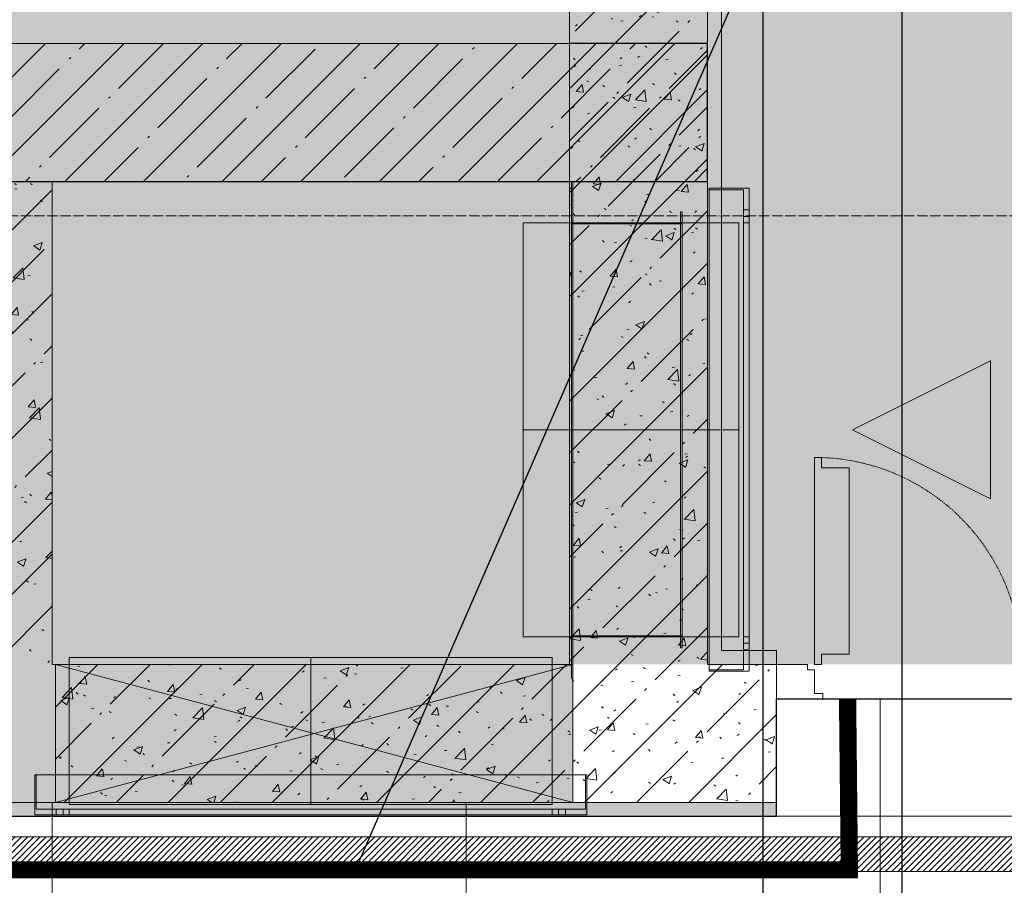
# Model space of a CAD drawing. Header units: millimetres. Extents: x -531352 to 178656, y -69521 to 326874.
# Tile 227 of 256: x -166450 to -165023, y 295566 to 296821. Entities that reach past the tile are written whole.
import ezdxf
from ezdxf import colors
from ezdxf.entities.mleader import LeaderData, LeaderLine
from ezdxf.math import Vec2, Vec3

# ---------------------------------------------------------------- set-up
doc = ezdxf.new("R2010")
doc.units = ezdxf.units.MM
for name, pattern in [('( Hidden )', [0.375, 0.25, -0.125]), ('-D1-02х01', [3, 2, -1]), ('-D1-03x03', [6, 3, -3]), ('-D1d1-15x02', [19, 15, -2, 0, -2]), ('DASHDOT', [25.4, 12.7, -6.35, 0, -6.35])]:
    doc.linetypes.add(name, pattern=pattern)
doc.layers.get('Defpoints').update_dxf_attribs({"color": 31})
for name, color, linetype, lineweight in [('_0', 7, 'Continuous', 13), ('A-DETL-GENF', 7, 'Continuous', 5), ('A-DOOR', 7, 'Continuous', 5), ('A-GENM-HDLN', 7, '-D1-03x03', 5), ('A-GLAZ', 7, 'Continuous', 5), ('A-WALL', 7, 'Continuous', 5), ('A-WALL-FNSH', 8, 'Continuous', 5), ('dim_pot', 183, 'Continuous', 9), ('dim_razv', 93, 'DASHDOT', 9), ('I-WALL', 7, 'Continuous', 5), ('M-EQPM', 7, 'Continuous', 5), ('pot', 183, 'Continuous', 15), ('pot sh', 183, 'Continuous', 15), ('S-GRID', 7, 'Continuous', 5)]:
    doc.layers.add(name, color=color, linetype=linetype, lineweight=lineweight)
doc.layers.add('PDF13_0', color=30, linetype='Continuous', true_color=0xff7f00)
doc.layers.add('PDF7_Geometry', color=7, linetype='Continuous', true_color=0xaaaaaa)
doc.layers.add('pol', color=7, linetype='Continuous', lineweight=15, true_color=0x738991)
doc.layers.add('Сводный план', color=1, linetype='Continuous', lineweight=0, true_color=0xff0000)
doc.styles.add('In tre', font='isocpeur.ttf', dxfattribs={"width": 0.8, "oblique": 10})
pattern_1 = [(45, (-192252.93, 285886.61), (-75.43415, 75.43415), [106.68, -17.78, 3.556, -17.78]), (45, (-192252.93, 285962), (-75.43415, 75.43415), []), (50, (-192252.93, 285886.61), (127.5292, -11.15758), [13.335, -146.685]), (355, (-192252.93, 285886.61), (-24.66966, 133.74), [10.668, -117.348]), (100.451, (-192242.31, 285885.68), (102.85973, 122.5818), [11.333, -124.663]), (46.184, (-192252.93, 285922.17), (189.75516, -29.4304), [20.002, -220.027]), (96.636, (-192237.12, 285919.72), (166.1822, 173.1996), [17, -186.995]), (351.184, (-192252.93, 285922.17), (166.1839, 173.1976), [16.002, -176.022]), (21, (-192235.15, 285913.28), (106.13027, -71.58603), [13.335, -146.685]), (326, (-192235.15, 285913.28), (43.2619, 128.93175), [10.668, -117.348]), (71.451, (-192226.31, 285907.32), (149.392, 57.34505), [11.333, -124.663]), (37.5, (-192252.935, 285886.614), (2.16223, 59.18836), [3.353, -112.573, 3.353, -115.773, -117.792]), (37.5, (-192252.935, 285886.614), (2.16223, 59.18836), [-235.052, 3.353, -114.44]), (7.5, (-192252.935, 285886.614), (46.77386, 70.12615), [3.353, -64.567, 3.353, -109.906, -44.894]), (7.5, (-192252.935, 285886.614), (46.77386, 70.12615), [-181.178, 3.353, -41.542]), (327.5, (-192292.584, 285886.614), (94.91367, -4.01009), [3.353, -41.097, 3.353, -135.331, -184.023]), (327.5, (-192292.584, 285886.614), (94.91367, -4.01009), [-183.134, 3.353, -180.67]), (317.5, (-192310.36, 285886.61), (103.69057, 17.79882), [3.353, -54.432, 3.353, -88.748, -130.683]), (317.5, (-192310.36, 285886.61), (103.69057, 17.79882), [-149.885, 3.353, -127.33])]

# ---------------------------------------------------------------- blocks, each defined once
blk = doc.blocks.new('ghftytytd')
at = {"layer": 'PDF7_Geometry', "color": 3, "lineweight": 18, "true_color": 0x00ff00}
for points in [[(26653, 9930), (26653, 10650), (26655, 10650), (26653, 10650), (26653, 9930), (26655, 9930)], [(26655, 10650), (26655, 9930)], [(26910.2, 10640), (26910.2, 9940), (26852.2, 9940), (26910.2, 9940), (26910.2, 10640), (26852.2, 10640)], [(26852.2, 9940), (26852.2, 10640)], [(26852.2, 9942), (26902.2, 9942), (26852.2, 9942), (26852.2, 10638), (26902.2, 10638), (26852.2, 10638)], [(26902.2, 9942), (26902.2, 10638)], [(26811, 9974), (26811, 10606), (26813, 10606), (26811, 10606), (26811, 9974), (26813, 9974), (26813, 10606), (26813, 9974)], [(26902.2, 10609), (26910.2, 10609)], [(26902.2, 10609), (26902.2, 10608.8), (26902.2, 10608.3), (26902.2, 10607.5), (26902.2, 10606.5), (26902.2, 10605.3), (26902.2, 10604), (26902.2, 10602.7), (26902.2, 10601.5), (26902.2, 10600.5), (26902.2, 10599.6), (26902.2, 10599.1), (26902.2, 10599), (26902.2, 10599.1), (26902.2, 10599.6), (26902.2, 10600.5), (26902.2, 10601.5), (26902.2, 10602.7), (26902.2, 10604), (26902.2, 10605.3), (26902.2, 10606.5), (26902.2, 10607.5), (26902.2, 10608.3), (26902.2, 10608.8)], [(26910.2, 10599), (26910.2, 10599.1), (26910.2, 10599.6), (26910.2, 10600.5), (26910.2, 10601.5), (26910.2, 10602.7), (26910.2, 10604), (26910.2, 10605.3), (26910.2, 10606.5), (26910.2, 10607.5), (26910.2, 10608.3), (26910.2, 10608.8), (26910.2, 10609), (26910.2, 10608.8), (26910.2, 10608.3), (26910.2, 10607.5), (26910.2, 10606.5), (26910.2, 10605.3), (26910.2, 10604), (26910.2, 10602.7), (26910.2, 10601.5), (26910.2, 10600.5), (26910.2, 10599.6), (26910.2, 10599.1)], [(26583, 9990), (26583, 10590)], [(26653, 10590.1), (26813, 10590.1)], [(26653, 10590.1), (26653, 10589.9)], [(26653, 9990), (26653, 10590)], [(26653, 10589.9), (26813, 10589.9)], [(26813, 9991.5), (26813, 10588.5), (26653, 10588.5), (26813, 10588.5), (26813, 9991.5), (26653, 9991.5)], [(26653, 10588.5), (26653, 9991.5)], [(26655, 9990), (26655, 10590), (26811, 10590), (26655, 10590), (26655, 9990), (26811, 9990)], [(26811, 10590), (26811, 9990)], [(26813, 10590.1), (26813, 10589.9)], [(26895.2, 10590), (26895.2, 9990)], [(26910.2, 10599), (26902.2, 10599)], [(26902.2, 9990), (26910.2, 9990), (26902.2, 9990), (26902.2, 10590), (26910.2, 10590), (26902.2, 10590)], [(26910.2, 9990), (26910.2, 10590)], [(27260.2, 10190), (27060.2, 10290), (27260.2, 10390)], [(27260.2, 10390), (27260.2, 10190), (27060.2, 10290)], [(26653, 9990), (26583, 9990)], [(26653, 9990.1), (26813, 9990.1)], [(26653, 9990.1), (26653, 9989.9)], [(26653, 9990), (26895.2, 9990)], [(26653, 9989.9), (26813, 9989.9)], [(26813, 9990.1), (26813, 9989.9)], [(26902.2, 9981), (26910.2, 9981)], [(26902.2, 9981), (26902.2, 9980.8), (26902.2, 9980.3), (26902.2, 9979.5), (26902.2, 9978.5), (26902.2, 9977.3), (26902.2, 9976), (26902.2, 9974.7), (26902.2, 9973.5), (26902.2, 9972.5), (26902.2, 9971.6), (26902.2, 9971.1), (26902.2, 9971), (26902.2, 9971.1), (26902.2, 9971.6), (26902.2, 9972.5), (26902.2, 9973.5), (26902.2, 9974.7), (26902.2, 9976), (26902.2, 9977.3), (26902.2, 9978.5), (26902.2, 9979.5), (26902.2, 9980.3), (26902.2, 9980.8)], [(26910.2, 9971), (26910.2, 9971.1), (26910.2, 9971.6), (26910.2, 9972.5), (26910.2, 9973.5), (26910.2, 9974.7), (26910.2, 9976), (26910.2, 9977.3), (26910.2, 9978.5), (26910.2, 9979.5), (26910.2, 9980.3), (26910.2, 9980.8), (26910.2, 9981), (26910.2, 9980.8), (26910.2, 9980.3), (26910.2, 9979.5), (26910.2, 9978.5), (26910.2, 9977.3), (26910.2, 9976), (26910.2, 9974.7), (26910.2, 9973.5), (26910.2, 9972.5), (26910.2, 9971.6), (26910.2, 9971.1)], [(25925, 9960), (26625, 9960)], [(25925, 9747), (25925, 9960)], [(26625, 9747), (26625, 9960)], [(26910.2, 9971), (26902.2, 9971)], [(26675, 9732), (25875, 9732), (25875, 9790), (25875, 9732), (26675, 9732), (26675, 9790)], [(25875, 9790), (26675, 9790)], [(25877, 9790), (25877, 9740), (25877, 9790), (26673, 9790), (26673, 9740), (26673, 9790)], [(25925, 9747), (26625, 9747)], [(25877, 9740), (26673, 9740)], [(25906, 9732), (25906, 9740)], [(25916, 9740), (25915.8, 9740), (25915.3, 9740), (25914.5, 9740), (25913.5, 9740), (25912.3, 9740), (25911, 9740), (25909.7, 9740), (25908.5, 9740), (25907.4, 9740), (25906.6, 9740), (25906.1, 9740), (25906, 9740), (25906.1, 9740), (25906.6, 9740), (25907.4, 9740), (25908.5, 9740), (25909.7, 9740), (25911, 9740), (25912.3, 9740), (25913.5, 9740), (25914.5, 9740), (25915.3, 9740), (25915.8, 9740)], [(25906, 9732), (25906.1, 9732), (25906.6, 9732), (25907.4, 9732), (25908.5, 9732), (25909.7, 9732), (25911, 9732), (25912.3, 9732), (25913.5, 9732), (25914.5, 9732), (25915.3, 9732), (25915.8, 9732), (25916, 9732), (25915.8, 9732), (25915.3, 9732), (25914.5, 9732), (25913.5, 9732), (25912.3, 9732), (25911, 9732), (25909.7, 9732), (25908.5, 9732), (25907.4, 9732), (25906.6, 9732), (25906.1, 9732)], [(25916, 9740), (25916, 9732)], [(25925, 9740), (25925, 9732), (25925, 9740), (26625, 9740), (26625, 9732), (26625, 9740)], [(25925, 9732), (26625, 9732)], [(26634, 9732), (26634, 9740)], [(26644, 9740), (26643.8, 9740), (26643.3, 9740), (26642.5, 9740), (26641.5, 9740), (26640.3, 9740), (26639, 9740), (26637.7, 9740), (26636.5, 9740), (26635.4, 9740), (26634.6, 9740), (26634.2, 9740), (26634, 9740), (26634.2, 9740), (26634.6, 9740), (26635.4, 9740), (26636.5, 9740), (26637.7, 9740), (26639, 9740), (26640.3, 9740), (26641.5, 9740), (26642.5, 9740), (26643.3, 9740), (26643.8, 9740)], [(26634, 9732), (26634.2, 9732), (26634.6, 9732), (26635.4, 9732), (26636.5, 9732), (26637.7, 9732), (26639, 9732), (26640.3, 9732), (26641.5, 9732), (26642.5, 9732), (26643.3, 9732), (26643.8, 9732), (26644, 9732), (26643.8, 9732), (26643.3, 9732), (26642.5, 9732), (26641.5, 9732), (26640.3, 9732), (26639, 9732), (26637.7, 9732), (26636.5, 9732), (26635.4, 9732), (26634.6, 9732), (26634.2, 9732)], [(26644, 9740), (26644, 9732)]]:
    blk.add_lwpolyline(points, close=True, dxfattribs=at)
for points in [[(26902.2, 10609), (26902.2, 10608.8), (26902.2, 10608.3), (26902.2, 10607.5), (26902.2, 10606.5), (26902.2, 10605.3), (26902.2, 10604), (26902.2, 10602.7), (26902.2, 10601.5), (26902.2, 10600.5), (26902.2, 10599.6), (26902.2, 10599.1), (26902.2, 10599)], [(26902.2, 10599), (26902.2, 10599.1), (26902.2, 10599.6), (26902.2, 10600.5), (26902.2, 10601.5), (26902.2, 10602.7), (26902.2, 10604), (26902.2, 10605.3), (26902.2, 10606.5), (26902.2, 10607.5), (26902.2, 10608.3), (26902.2, 10608.8), (26902.2, 10609)], [(26910.2, 10599), (26910.2, 10599.1), (26910.2, 10599.6), (26910.2, 10600.5), (26910.2, 10601.5), (26910.2, 10602.7), (26910.2, 10604), (26910.2, 10605.3), (26910.2, 10606.5), (26910.2, 10607.5), (26910.2, 10608.3), (26910.2, 10608.8), (26910.2, 10609)], [(26910.2, 10609), (26910.2, 10608.8), (26910.2, 10608.3), (26910.2, 10607.5), (26910.2, 10606.5), (26910.2, 10605.3), (26910.2, 10604), (26910.2, 10602.7), (26910.2, 10601.5), (26910.2, 10600.5), (26910.2, 10599.6), (26910.2, 10599.1), (26910.2, 10599)], [(26583, 10590), (26653, 10590)], [(26583, 10590), (26653, 10590)], [(26813, 10590), (26653, 10590)], [(26653, 10590), (26653, 9990)], [(26653, 9990), (26653, 10590)], [(26653, 10590), (26813, 10590)], [(26653, 10590), (26653, 9990)], [(26653, 9990), (26653, 10590)], [(26653, 10590), (26895.2, 10590)], [(26895.2, 10590), (26653, 10590)], [(26653, 10590), (26813, 10590)], [(26813, 10590), (26653, 10590)], [(26653, 9990), (26653, 10590)], [(26653, 10590), (26813, 10590)], [(26813, 10590), (26653, 10590)], [(26653, 10590), (26653, 9990)], [(26653, 9990), (26653, 10590)], [(26653, 10590), (26813, 10590)], [(26653, 9990), (26653, 10590)], [(26653, 10590), (26813, 10590)], [(26813, 9990), (26813, 10590)], [(26813, 10590), (26813, 9990)], [(26813, 10590), (26813, 9990)], [(26813, 9990), (26813, 10590)], [(26813, 10590), (26813, 9990)], [(26813, 10590), (26813, 9990)], [(26895.2, 10290), (26653, 10290), (26583, 10290)], [(26653, 9990), (26813, 9990)], [(26813, 9990), (26653, 9990)], [(26653, 9990), (26813, 9990)], [(26813, 9990), (26653, 9990)], [(26813, 9990), (26653, 9990)], [(26653, 9990), (26813, 9990)], [(26813, 9990), (26653, 9990)], [(26813, 9990), (26653, 9990)], [(26902.2, 9981), (26902.2, 9980.8), (26902.2, 9980.3), (26902.2, 9979.5), (26902.2, 9978.5), (26902.2, 9977.3), (26902.2, 9976), (26902.2, 9974.7), (26902.2, 9973.5), (26902.2, 9972.5), (26902.2, 9971.6), (26902.2, 9971.1), (26902.2, 9971)], [(26902.2, 9971), (26902.2, 9971.1), (26902.2, 9971.6), (26902.2, 9972.5), (26902.2, 9973.5), (26902.2, 9974.7), (26902.2, 9976), (26902.2, 9977.3), (26902.2, 9978.5), (26902.2, 9979.5), (26902.2, 9980.3), (26902.2, 9980.8), (26902.2, 9981)], [(26910.2, 9971), (26910.2, 9971.1), (26910.2, 9971.6), (26910.2, 9972.5), (26910.2, 9973.5), (26910.2, 9974.7), (26910.2, 9976), (26910.2, 9977.3), (26910.2, 9978.5), (26910.2, 9979.5), (26910.2, 9980.3), (26910.2, 9980.8), (26910.2, 9981)], [(26910.2, 9981), (26910.2, 9980.8), (26910.2, 9980.3), (26910.2, 9979.5), (26910.2, 9978.5), (26910.2, 9977.3), (26910.2, 9976), (26910.2, 9974.7), (26910.2, 9973.5), (26910.2, 9972.5), (26910.2, 9971.6), (26910.2, 9971.1), (26910.2, 9971)], [(26275, 9747), (26275, 9960)], [(25916, 9740), (25915.8, 9740), (25915.3, 9740), (25914.5, 9740), (25913.5, 9740), (25912.3, 9740), (25911, 9740), (25909.7, 9740), (25908.5, 9740), (25907.4, 9740), (25906.6, 9740), (25906.1, 9740), (25906, 9740)], [(25906, 9740), (25906.1, 9740), (25906.6, 9740), (25907.4, 9740), (25908.5, 9740), (25909.7, 9740), (25911, 9740), (25912.3, 9740), (25913.5, 9740), (25914.5, 9740), (25915.3, 9740), (25915.8, 9740), (25916, 9740)], [(25906, 9732), (25906.1, 9732), (25906.6, 9732), (25907.4, 9732), (25908.5, 9732), (25909.7, 9732), (25911, 9732), (25912.3, 9732), (25913.5, 9732), (25914.5, 9732), (25915.3, 9732), (25915.8, 9732), (25916, 9732)], [(25916, 9732), (25915.8, 9732), (25915.3, 9732), (25914.5, 9732), (25913.5, 9732), (25912.3, 9732), (25911, 9732), (25909.7, 9732), (25908.5, 9732), (25907.4, 9732), (25906.6, 9732), (25906.1, 9732), (25906, 9732)], [(26644, 9740), (26643.8, 9740), (26643.3, 9740), (26642.5, 9740), (26641.5, 9740), (26640.3, 9740), (26639, 9740), (26637.7, 9740), (26636.5, 9740), (26635.4, 9740), (26634.6, 9740), (26634.2, 9740), (26634, 9740)], [(26634, 9740), (26634.2, 9740), (26634.6, 9740), (26635.4, 9740), (26636.5, 9740), (26637.7, 9740), (26639, 9740), (26640.3, 9740), (26641.5, 9740), (26642.5, 9740), (26643.3, 9740), (26643.8, 9740), (26644, 9740)], [(26634, 9732), (26634.2, 9732), (26634.6, 9732), (26635.4, 9732), (26636.5, 9732), (26637.7, 9732), (26639, 9732), (26640.3, 9732), (26641.5, 9732), (26642.5, 9732), (26643.3, 9732), (26643.8, 9732), (26644, 9732)], [(26644, 9732), (26643.8, 9732), (26643.3, 9732), (26642.5, 9732), (26641.5, 9732), (26640.3, 9732), (26639, 9732), (26637.7, 9732), (26636.5, 9732), (26635.4, 9732), (26634.6, 9732), (26634.2, 9732), (26634, 9732)]]:
    blk.add_lwpolyline(points, dxfattribs=at)
blk = doc.blocks.new('kggfdrrrv44')
at = {"layer": 'PDF13_0', "lineweight": 25}
blk.add_lwpolyline([(29955.2, 19533.6), (27195, 19533.6), (27195, 15774.4), (26922, 15774.4), (26428.8, 15774.4), (26428.8, 15964.9), (26922, 15964.9), (26922, 19533.6), (20796.3, 19533.6), (20796.3, 19171.7), (20434.4, 19171.7), (20434.4, 19533.6), (19418.4, 19533.6), (19418.4, 9301.6), (26930.5, 9301.6), (26930.5, 11009.8), (27131.5, 11009.8), (27131.5, 9301.6), (30393.3, 9301.6)], dxfattribs=at)
blk = doc.blocks.new('A_DOR_Door - INT_1_Double_50_1450Wx2200_ЛК-7186563-50_AS_M_L23')
at = {"layer": 'A-DOOR'}
for p, q in [((658, -50), (725, -50)), ((658, -58), (658, -50)), ((725, -50), (725, -100)), ((670, -58), (658, -58)), ((670, -92), (670, -58)), ((680, -92), (670, -92)), ((680, -100), (680, -92)), ((660, -100), (670, -100)), ((660, -115), (660, -100)), ((670, -100), (670, -400)), ((670, -100), (670, -190)), ((725, -100), (680, -100)), ((620, -115), (660, -115)), ((620, -190), (620, -115)), ((620, -310), (620, -190)), ((670, -190), (670, -310)), ((620, -385), (620, -310)), ((670, -310), (670, -400)), ((660, -385), (620, -385)), ((660, -400), (660, -385)), ((670, -400), (660, -400))]:
    blk.add_line(p, q, dxfattribs=at)
at = {"layer": 'A-DOOR', "linetype": '-D1-02х01'}
blk.add_arc((670, -100), 300, 180, 270, dxfattribs=at)
blk = doc.blocks.new('A_MEQ_OpeningWall-Rectangular - ОВ-5347953-50_AS_M_L23')
at = {"layer": 'A-DETL-GENF', "true_color": 0x808080, "transparency": 33554534}
blk.add_hatch(color=8, dxfattribs=at).paths.add_polyline_path([(366.9, 100), (-250, 100), (-250, -100), (500, -100), (500, 100)])
at = {"layer": 'A-DETL-GENF'}
for p, q in [((500, 100), (-250, -100)), ((-250, 100), (500, -100)), ((500, 100), (-250, 100)), ((-250, 100), (-250, -100)), ((500, -100), (500, 100)), ((-250, -100), (500, -100))]:
    blk.add_line(p, q, dxfattribs=at)
at = {"layer": 'A-GLAZ'}
for p, q in [((-250, 100), (-250, -100)), ((500, 100), (500, -100))]:
    blk.add_line(p, q, dxfattribs=at)
blk = doc.blocks.new('A_MEQ_OpeningShaft-Rectangular - ОВ-4799915-50_AS_M_L23')
at = {"layer": 'A-DETL-GENF'}
for p in [(1900, 0), (0, -1930)]:
    blk.add_line(p, (1900, -1930), dxfattribs=at)
at = {"layer": 'A-GENM-HDLN'}
for p, q in [((1900, -1930), (1900, 0)), ((0, -1930), (1900, -1930))]:
    blk.add_line(p, q, dxfattribs=at)

msp = doc.modelspace()

# ---------------------------------------------------------------- hatches: boundary and pattern name
at = {"layer": '_0', "transparency": 33554534}
h = msp.add_hatch(color=252, dxfattribs=at)
h.dxf.hatch_style = 1
h.paths.add_polyline_path([(-154802.1, 285385.8), (-192753.7, 285385.8), (-192753.7, 315337.4), (-154802.1, 315337.4)])
h.paths.add_polyline_path([(-161802.9, 295886.6), (-161802.9, 295486.6), (-161302.9, 295486.6), (-161302.9, 292636.6), (-163402.9, 292636.6), (-163402.9, 293836.6), (-183902.9, 293836.6), (-183902.9, 292636.6), (-186502.9, 292636.6), (-186502.9, 295036.6), (-186002.9, 295036.6), (-186002.9, 295886.6), (-183902.9, 295886.6), (-183902.9, 299936.6), (-179002.9, 299936.6), (-179002.9, 298436.6), (-177402.9, 298436.6), (-177402.9, 304836.6), (-185752.9, 304836.6), (-185752.9, 306636.6), (-185753.5, 306636.6), (-185753.5, 306836.6), (-183902.9, 306836.6), (-183902.9, 306886.6), (-163952.9, 306886.6), (-163952.9, 308636.6), (-160672.9, 308636.6), (-160672.9, 306636.6), (-161752.9, 306636.6), (-161752.9, 304836.6), (-169802.9, 304836.6), (-169802.9, 295886.6)], flags=16)
at = {"layer": 'A-WALL'}
h = msp.add_hatch(dxfattribs=at)
h.set_pattern_fill('FP_1', color=256, style=0, pattern_type=2)
h.set_pattern_definition([(45, (-192252.935, 285886.614), (-57.02463, 57.02463), []), (45, (-192195.91, 285886.614), (-57.02463, 57.02463), [100.806, -20.161, 3.353, -16.808])])
h.paths.add_polyline_path([(-167719.6, 296586.6), (-165452.9, 296586.6), (-165452.9, 296786.6), (-168602.9, 296786.6), (-168602.9, 296586.6), (-167752.9, 296586.6)])
at = {"layer": 'I-WALL'}
h = msp.add_hatch(dxfattribs=at)
h.set_pattern_fill('FP_43', color=256, style=0, pattern_type=2)
h.set_pattern_definition(pattern_1)
h.paths.add_polyline_path([(-165452.9, 295886.6), (-165452.9, 297736.6), (-165652.9, 297736.6), (-165652.9, 295886.6), (-165648.1, 295886.6)])
at = {"layer": 'I-WALL', "true_color": 0xf5f3ef}
for points in [[(-165432.9, 296686.6), (-165432.9, 297716.6), (-165452.9, 297716.6), (-165452.9, 296686.6)], [(-165432.9, 295886.6), (-165432.9, 296686.6), (-165452.9, 296686.6), (-165452.9, 295886.6)], [(-165352.9, 295886.6), (-165352.9, 295906.6), (-165432.9, 295906.6), (-165432.9, 295886.6)], [(-165552.9, 295666.6), (-165552.9, 295686.6), (-166502.9, 295686.6), (-166502.9, 295666.6), (-165648.1, 295666.6)]]:
    msp.add_hatch(color=7, dxfattribs=at).paths.add_polyline_path(points)
at = {"layer": 'I-WALL'}
h = msp.add_hatch(dxfattribs=at)
h.set_pattern_fill('FP_43', color=256, style=0, pattern_type=2)
h.set_pattern_definition(pattern_1)
h.paths.add_polyline_path([(-166402.9, 295886.6), (-166402.9, 296586.6), (-166602.9, 296586.6), (-166602.9, 295886.6)])
h = msp.add_hatch(dxfattribs=at)
h.set_pattern_fill('FP_43', color=256, style=0, pattern_type=2)
h.set_pattern_definition(pattern_1)
h.paths.add_polyline_path([(-166502.9, 295686.6), (-166398.1, 295686.6), (-166398.1, 295886.6), (-166602.9, 295886.6), (-166602.9, 295686.6)])
h.paths.add_polyline_path([(-167422.4, 295686.6), (-167002.9, 295686.6), (-167002.9, 295886.6), (-168602.9, 295886.6), (-168602.9, 295686.6), (-168502.9, 295686.6)])
h.paths.add_polyline_path([(-169552.9, 295686.6), (-169552.9, 295886.6), (-169602.9, 295886.6), (-169602.9, 295686.6)])
h = msp.add_hatch(dxfattribs=at)
h.set_pattern_fill('FP_43', color=256, style=0, pattern_type=2)
h.set_pattern_definition(pattern_1)
h.paths.add_polyline_path([(-165652.9, 295686.6), (-165652.9, 295886.6), (-166398.1, 295886.6), (-166398.1, 295686.6), (-166264.9, 295686.6)])
h = msp.add_hatch(dxfattribs=at)
h.set_pattern_fill('FP_43', color=256, style=0, pattern_type=2)
h.set_pattern_definition(pattern_1)
h.paths.add_polyline_path([(-165648.1, 295686.6), (-165648.1, 295886.6), (-165652.9, 295886.6), (-165652.9, 295686.6)])
h = msp.add_hatch(dxfattribs=at)
h.set_pattern_fill('FP_43', color=256, style=0, pattern_type=2)
h.set_pattern_definition(pattern_1)
h.paths.add_polyline_path([(-165552.9, 295686.6), (-165352.9, 295686.6), (-165352.9, 295886.6), (-165648.1, 295886.6), (-165648.1, 295686.6)])
at = {"layer": 'I-WALL', "true_color": 0xf5f3ef}
h = msp.add_hatch(color=7, dxfattribs=at)
h.paths.add_polyline_path([(-163902.9, 295666.6), (-163777.9, 295666.6), (-163777.9, 295686.6), (-163902.9, 295686.6)])
h.paths.add_polyline_path([(-165352.9, 295666.6), (-165352.9, 295686.6), (-165552.9, 295686.6), (-165552.9, 295666.6)])

# ---------------------------------------------------------------- linework, layer by layer
at = {"layer": 'A-WALL', "lineweight": 9}
for p, q in [((-165452.9, 297736.6), (-165452.9, 295886.6)), ((-165652.9, 296786.6), (-165652.9, 295886.6)), ((-166402.9, 295886.6), (-166402.9, 296586.6)), ((-165452.9, 295886.6), (-165352.9, 295886.6)), ((-165352.9, 295686.6), (-165352.9, 295886.6)), ((-165352.9, 295686.6), (-165552.9, 295686.6))]:
    msp.add_line(p, q, dxfattribs=at)
at = {"layer": 'A-WALL', "lineweight": 25}
for p, q in [((-165452.9, 296786.6), (-165652.9, 296786.6)), ((-165452.9, 296586.6), (-165452.9, 296786.6)), ((-166852.9, 296586.6), (-165452.9, 296586.6))]:
    msp.add_line(p, q, dxfattribs=at)
at = {"layer": 'A-WALL', "color": 250, "lineweight": 9, "true_color": 0x333333}
for p, q in [((-165652.9, 295886.6), (-166402.9, 295886.6)), ((-165552.9, 295686.6), (-166602.9, 295686.6))]:
    msp.add_line(p, q, dxfattribs=at)
at = {"layer": 'A-WALL-FNSH'}
for p, q in [((-165432.9, 295906.6), (-165432.9, 297716.6)), ((-165352.9, 295906.6), (-165432.9, 295906.6)), ((-165352.9, 295886.6), (-165352.9, 295906.6)), ((-165552.9, 295686.6), (-165552.9, 295686.6)), ((-165352.9, 295666.6), (-165352.9, 295686.6)), ((-166602.9, 295666.6), (-165352.9, 295666.6))]:
    msp.add_line(p, q, dxfattribs=at)
at = {"layer": 'Defpoints'}
msp.add_lwpolyline([(-184652.9, 295666.6), (-178982.9, 295666.6), (-178982.9, 296786.6), (-179152.9, 296786.6), (-179152.9, 298236.6), (-178852.9, 298236.6), (-178852.9, 298386.6), (-177422.9, 298386.6), (-177422.9, 295666.6), (-174582.9, 295666.6), (-174582.9, 295838.9), (-172622.9, 295838.6), (-172622.9, 295666.4), (-165352.9, 295666.6), (-165352.9, 295836.6), (-163902.9, 295836.6)], dxfattribs=at)
at = {"layer": 'S-GRID', "linetype": '-D1d1-15x02'}
msp.add_line((-195212.6, 296536.6), (-153233, 296536.6), dxfattribs=at)

# ---------------------------------------------------------------- block references
at = {"layer": 'A-DOOR', "color": 8, "true_color": 0x7f7f7f, "rotation": 180}
msp.add_blockref('A_DOR_Door - INT_1_Double_50_1450Wx2200_ЛК-7186563-50_AS_M_L23', (-164627.9, 295786.6), dxfattribs=at)
at = {"layer": 'A-GLAZ', "color": 8, "true_color": 0x7f7f7f, "rotation": 180}
msp.add_blockref('A_MEQ_OpeningWall-Rectangular - ОВ-5347953-50_AS_M_L23', (-165898.1, 295786.6), dxfattribs=at)
at = {"layer": 'M-EQPM'}
msp.add_blockref('A_MEQ_OpeningShaft-Rectangular - ОВ-4799915-50_AS_M_L23', (-167552.9, 298716.6), dxfattribs=at)

# ---------------------------------------------------------------- next in the draw order: leaders
at = {"layer": 'dim_pot', "color": 0, "linetype": 'ByBlock'}
ml = msp.add_multileader_mtext('Standard', dxfattribs=at)
ml.set_content('Подвесной потолок ГКЛ', style='In tre')
ml.set_leader_properties()
ml.build(insert=Vec2(0, 0))
ml.multileader.update_dxf_attribs({"text_left_attachment_type": 6, "text_right_attachment_type": 6, "dogleg_length": 1, "arrow_head_size": 0, "scale": 50})
ctx = ml.context
ctx.base_point, ctx.scale, ctx.char_height, ctx.arrow_head_size, ctx.landing_gap_size, ctx.plane_origin = Vec3(-108245.6, 292512.3), 50, 200, 0, 4.5, Vec3(-117184.3, 297352.2)
ctx.left_attachment, ctx.right_attachment, ctx.text_align_type = 6, 6, 2
notes = []
notes.append((ctx, [(0, (1, 1, 0), (-108295.6, 292512.3), (1, 0), 50, [(1, [(-109124.6, 296149.9)], 0, [])])]))
ctx.mtext.insert, ctx.mtext.width, ctx.mtext.defined_height, ctx.mtext.alignment, ctx.mtext.flow_direction = Vec3(-105853.8, 292752.3), 2609.327, 696.6, 3, 5
ctx.mtext.has_bg_fill, ctx.mtext.bg_color, ctx.mtext.bg_scale_factor, ctx.mtext.bg_transparency, ctx.mtext.use_window_bg_color = 1, -1027028792, 1.5, 0, 1
for ctx, leaders in notes:
    for number, flags, end, landing, length, lines in leaders:
        leader = LeaderData()
        leader.index, (leader.has_last_leader_line, leader.has_dogleg_vector, leader.attachment_direction) = number, flags
        leader.last_leader_point, leader.dogleg_vector, leader.dogleg_length = Vec3(end), Vec3(landing), length
        for number, points, colour, breaks in lines:
            line = LeaderLine()
            line.index, line.vertices, line.color, line.breaks = number, Vec3.list(points), colors.encode_raw_color(colour), breaks
            leader.lines.append(line)
        ctx.leaders.append(leader)

# ---------------------------------------------------------------- next in the draw order: leaders
ml = msp.add_multileader_mtext('Standard', dxfattribs=at)
ml.set_content('Лючок 500х500 для обслуживания модулей управления клапанами, расположение уточнить по месту', style='In tre')
ml.set_leader_properties()
ml.build(insert=Vec2(0, 0))
ml.multileader.update_dxf_attribs({"text_left_attachment_type": 6, "text_right_attachment_type": 6, "dogleg_length": 1, "arrow_head_size": 0, "scale": 50})
ctx = ml.context
ctx.base_point, ctx.scale, ctx.char_height, ctx.arrow_head_size, ctx.landing_gap_size, ctx.plane_origin = Vec3(-114693.5, 292231.1), 50, 200, 0, 4.5, Vec3(-111328.5, 297348.5)
ctx.left_attachment, ctx.right_attachment, ctx.text_align_type = 6, 6, 2
notes = []
notes.append((ctx, [(1, (1, 1, 0), (-111116.8, 292231.1), (-1, 0), 50, [(1, [(-110235.4, 296136.6)], 0, [])])]))
ctx.mtext.insert, ctx.mtext.width, ctx.mtext.defined_height, ctx.mtext.alignment, ctx.mtext.flow_direction = Vec3(-111171.3, 292491.1), 3637.528, 407.5, 3, 5
ctx.mtext.has_bg_fill, ctx.mtext.bg_color, ctx.mtext.bg_scale_factor, ctx.mtext.bg_transparency, ctx.mtext.use_window_bg_color = 1, -1027028792, 1.5, 0, 1
for ctx, leaders in notes:
    for number, flags, end, landing, length, lines in leaders:
        leader = LeaderData()
        leader.index, (leader.has_last_leader_line, leader.has_dogleg_vector, leader.attachment_direction) = number, flags
        leader.last_leader_point, leader.dogleg_vector, leader.dogleg_length = Vec3(end), Vec3(landing), length
        for number, points, colour, breaks in lines:
            line = LeaderLine()
            line.index, line.vertices, line.color, line.breaks = number, Vec3.list(points), colors.encode_raw_color(colour), breaks
            leader.lines.append(line)
        ctx.leaders.append(leader)

# ---------------------------------------------------------------- next in the draw order: hatches: boundary and pattern name
at = {"layer": 'pot sh', "linetype": 'ByBlock', "lineweight": 0, "true_color": 0x91caaf}
h = msp.add_hatch(dxfattribs=at)
h.set_pattern_fill('ANSI31', color=253, scale=2, angle=180)
h.set_pattern_definition([(225, (-232889.5126, 285886.614), (4.49012806, -4.49012806), [])])
h.paths.add_polyline_path([(-185782.9, 295636.6), (-162022.9, 295636.6), (-162022.9, 295586.6), (-185782.9, 295586.6)])

# ---------------------------------------------------------------- next in the draw order: linework, layer by layer
at = {"layer": 'pot'}
msp.add_lwpolyline([(-186282.9, 292856.6), (-186282.9, 294816.6), (-185782.9, 294816.6), (-185782.9, 295666.6), (-162022.9, 295666.6), (-162022.9, 295266.6), (-161522.9, 295266.6), (-161522.9, 292856.6), (-163082.9, 292856.6), (-163082.9, 294106.6), (-184222.9, 294106.6), (-184222.9, 292856.6)], close=True, dxfattribs=at)
at = {"layer": 'pot sh'}
msp.add_lwpolyline([(-185782.9, 295636.6), (-162022.9, 295636.6), (-162022.9, 295586.6), (-185782.9, 295586.6)], close=True, dxfattribs=at)

# ---------------------------------------------------------------- next in the draw order: leaders
at = {"layer": 'dim_pot', "color": 0, "linetype": 'ByBlock'}
ml = msp.add_multileader_mtext('Standard', dxfattribs=at)
ml.set_content('Ниша под дымоудаление', style='In tre')
ml.set_leader_properties()
ml.build(insert=Vec2(0, 0))
ml.multileader.update_dxf_attribs({"text_left_attachment_type": 6, "text_right_attachment_type": 6, "dogleg_length": 1, "arrow_head_size": 0, "scale": 50})
ctx = ml.context
ctx.base_point, ctx.scale, ctx.char_height, ctx.arrow_head_size, ctx.landing_gap_size, ctx.plane_origin = Vec3(-178144.1, 293176.6), 50, 200, 0, 4.5, Vec3(-165183.6, 298005.4)
ctx.left_attachment, ctx.right_attachment = 6, 6
notes = []
notes.append((ctx, [(0, (1, 1, 0), (-175649.8, 293176.6), (-1, 0), 50, [(1, [(-174452.9, 297411.6)], 0, [])])]))
ctx.mtext.insert, ctx.mtext.width, ctx.mtext.defined_height, ctx.mtext.flow_direction = Vec3(-178139.6, 293436.6), 2743.59, 636.6, 5
ctx.mtext.has_bg_fill, ctx.mtext.bg_color, ctx.mtext.bg_scale_factor, ctx.mtext.bg_transparency, ctx.mtext.use_window_bg_color = 1, -1027028792, 1.5, 0, 1
for ctx, leaders in notes:
    for number, flags, end, landing, length, lines in leaders:
        leader = LeaderData()
        leader.index, (leader.has_last_leader_line, leader.has_dogleg_vector, leader.attachment_direction) = number, flags
        leader.last_leader_point, leader.dogleg_vector, leader.dogleg_length = Vec3(end), Vec3(landing), length
        for number, points, colour, breaks in lines:
            line = LeaderLine()
            line.index, line.vertices, line.color, line.breaks = number, Vec3.list(points), colors.encode_raw_color(colour), breaks
            leader.lines.append(line)
        ctx.leaders.append(leader)

# ---------------------------------------------------------------- next in the draw order: linework, layer by layer
at = {"layer": 'dim_razv', "color": 1, "linetype": '( Hidden )', "ltscale": 10, "true_color": 0xff0a0a, "const_width": 25}
msp.add_lwpolyline([(-165250, 295836.6), (-165247.4, 295588.9), (-172732.9, 295588.9)], dxfattribs=at)
at = {"layer": 'pol'}
for points in [[(-165202.9, 295836.6), (-165202.9, 294862.5), (-165802.9, 294862.5), (-165802.9, 295686.6)], [(-164602.9, 295836.6), (-164602.9, 294862.5), (-165202.9, 294862.5), (-165202.9, 295836.6)], [(-166402.9, 295686.6), (-166402.9, 294862.5), (-167002.9, 294862.5), (-167002.9, 295686.6)], [(-165802.9, 295686.6), (-165802.9, 294862.5), (-166402.9, 294862.5), (-166402.9, 295686.6)]]:
    msp.add_lwpolyline(points, dxfattribs=at)

# ---------------------------------------------------------------- next in the draw order: block references
at = {"layer": 'Сводный план'}
for name in ['kggfdrrrv44', 'ghftytytd']:
    msp.add_blockref(name, (-192302.9, 285936.6), dxfattribs=at)

# ---------------------------------------------------------------- next in the draw order: leaders
at = {"layer": 'dim_razv', "color": 0, "linetype": 'ByBlock'}
ml = msp.add_multileader_mtext('Standard', dxfattribs=at)
ml.set_content('Зеркало на стене, выполнить в один уровень с отделкой стен', style='In tre')
ml.set_leader_properties()
ml.build(insert=Vec2(0, 0))
ml.multileader.update_dxf_attribs({"text_left_attachment_type": 6, "text_right_attachment_type": 6, "dogleg_length": 1, "arrow_head_size": 0, "scale": 50})
ctx = ml.context
ctx.base_point, ctx.scale, ctx.char_height, ctx.arrow_head_size, ctx.landing_gap_size, ctx.plane_origin = Vec3(-175721, 292803.6), 50, 200, 0, 4.5, Vec3(-168263.5, 296835)
ctx.left_attachment, ctx.right_attachment = 6, 6
notes = []
notes.append((ctx, [(1, (1, 1, 0), (-175771, 292803.6), (1, 0), 50, [(1, [(-176624, 295588.9)], 0, [])])]))
ctx.mtext.insert, ctx.mtext.width, ctx.mtext.defined_height, ctx.mtext.flow_direction = Vec3(-175716.5, 293043.6), 3092.716, 696.6, 5
ctx.mtext.has_bg_fill, ctx.mtext.bg_color, ctx.mtext.bg_scale_factor, ctx.mtext.bg_transparency, ctx.mtext.use_window_bg_color = 1, -1027028792, 1.5, 0, 1
for ctx, leaders in notes:
    for number, flags, end, landing, length, lines in leaders:
        leader = LeaderData()
        leader.index, (leader.has_last_leader_line, leader.has_dogleg_vector, leader.attachment_direction) = number, flags
        leader.last_leader_point, leader.dogleg_vector, leader.dogleg_length = Vec3(end), Vec3(landing), length
        for number, points, colour, breaks in lines:
            line = LeaderLine()
            line.index, line.vertices, line.color, line.breaks = number, Vec3.list(points), colors.encode_raw_color(colour), breaks
            leader.lines.append(line)
        ctx.leaders.append(leader)

# ---------------------------------------------------------------- next in the draw order: leaders
ml = msp.add_multileader_mtext('Standard', dxfattribs=at)
ml.set_content('Плитка керамогранитная, настенная', style='In tre')
ml.set_leader_properties()
ml.build(insert=Vec2(0, 0))
ml.multileader.update_dxf_attribs({"text_left_attachment_type": 6, "text_right_attachment_type": 6, "dogleg_length": 1, "arrow_head_size": 0, "scale": 50})
ctx = ml.context
ctx.base_point, ctx.scale, ctx.char_height, ctx.arrow_head_size, ctx.landing_gap_size, ctx.plane_origin = Vec3(-165184.8, 297262.5), 50, 200, 0, 4.5, Vec3(-163369.2, 296934.4)
ctx.left_attachment, ctx.right_attachment = 6, 6
notes = []
notes.append((ctx, [(1, (1, 1, 0), (-165234.8, 297262.5), (1, 0), 50, [(1, [(-165963.3, 295588.9)], 0, [])])]))
ctx.mtext.insert, ctx.mtext.width, ctx.mtext.defined_height, ctx.mtext.flow_direction = Vec3(-165180.3, 297502.5), 3092.716, 696.6, 5
ctx.mtext.has_bg_fill, ctx.mtext.bg_color, ctx.mtext.bg_scale_factor, ctx.mtext.bg_transparency, ctx.mtext.use_window_bg_color = 1, -1027028792, 1.5, 0, 1
for ctx, leaders in notes:
    for number, flags, end, landing, length, lines in leaders:
        leader = LeaderData()
        leader.index, (leader.has_last_leader_line, leader.has_dogleg_vector, leader.attachment_direction) = number, flags
        leader.last_leader_point, leader.dogleg_vector, leader.dogleg_length = Vec3(end), Vec3(landing), length
        for number, points, colour, breaks in lines:
            line = LeaderLine()
            line.index, line.vertices, line.color, line.breaks = number, Vec3.list(points), colors.encode_raw_color(colour), breaks
            leader.lines.append(line)
        ctx.leaders.append(leader)

doc.saveas('drawing.dxf')
